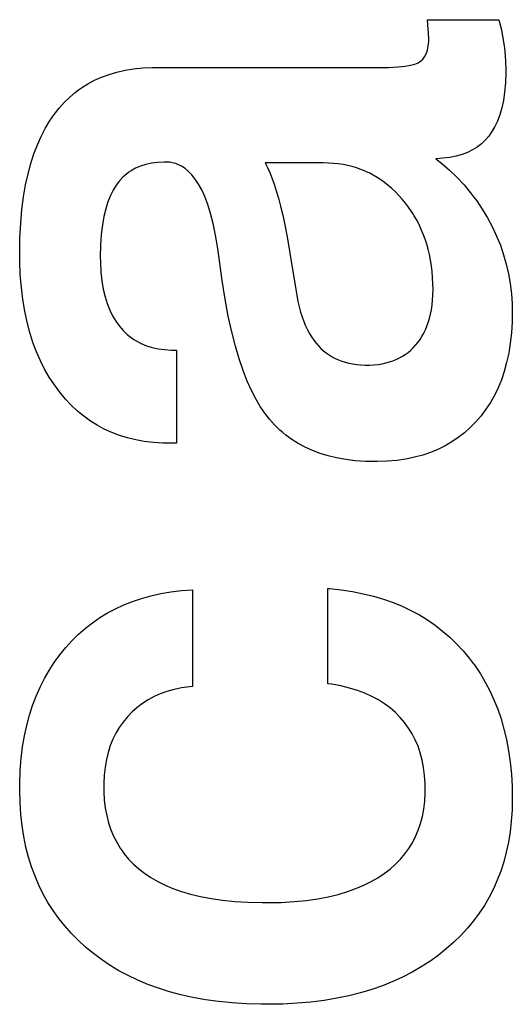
# Paper-space layout '170608_CRESCAD_1' of a CAD drawing. Header units: inches. Extents: x 0 to 17, y 0 to 11.
# Tile 84 of 139: x 15.0352 to 15.0664, y 6.3696 to 6.432. Entities that reach past the tile are written whole.
import ezdxf

# ---------------------------------------------------------------- set-up
doc = ezdxf.new("R2010")
doc.units = ezdxf.units.IN
doc.header["$LTSCALE"] = 0.935
doc.header["$MEASUREMENT"] = 0
doc.linetypes.add('HIDDEN', pattern=[0.2, 0.1, -0.1])
doc.layers.add('DEFAULT_2', color=7, linetype='HIDDEN')

psp = doc.layouts.new('170608_CRESCAD_1')

# ---------------------------------------------------------------- linework, layer by layer
at = {"layer": 'DEFAULT_2', "color": 7, "linetype": 'CONTINUOUS'}
for p, q in [((15.06104, 6.431977), (15.065567, 6.431977)), ((15.061094, 6.431356), (15.06104, 6.431977)), ((15.065567, 6.431977), (15.065717, 6.431343)), ((15.061107, 6.431174), (15.061094, 6.431356)), ((15.061111, 6.431101), (15.061107, 6.431174)), ((15.061123, 6.430749), (15.061111, 6.431101)), ((15.065717, 6.431343), (15.06584, 6.430683)), ((15.061093, 6.430299), (15.06112, 6.430602)), ((15.06112, 6.430602), (15.061123, 6.430749)), ((15.06584, 6.430683), (15.065894, 6.430331)), ((15.060865, 6.429634), (15.060962, 6.42982)), ((15.060962, 6.42982), (15.061039, 6.43004)), ((15.061039, 6.43004), (15.061093, 6.430299)), ((15.065894, 6.430331), (15.065936, 6.429976)), ((15.065936, 6.429976), (15.065988, 6.429358)), ((15.059621, 6.429026), (15.059976, 6.42909)), ((15.059976, 6.42909), (15.06025, 6.429167)), ((15.06025, 6.429167), (15.060456, 6.429253)), ((15.060456, 6.429253), (15.060607, 6.429347)), ((15.060607, 6.429347), (15.060747, 6.429477)), ((15.060747, 6.429477), (15.060865, 6.429634)), ((15.065988, 6.429358), (15.066004, 6.428792)), ((15.040426, 6.428342), (15.040894, 6.428514)), ((15.040894, 6.428514), (15.041386, 6.428659)), ((15.041386, 6.428659), (15.041904, 6.428777)), ((15.041904, 6.428777), (15.042449, 6.428866)), ((15.042449, 6.428866), (15.043025, 6.428926)), ((15.043025, 6.428926), (15.043633, 6.428955)), ((15.043633, 6.428955), (15.043885, 6.428957)), ((15.043885, 6.428957), (15.058411, 6.428957)), ((15.058411, 6.428957), (15.058595, 6.428958)), ((15.058595, 6.428958), (15.059166, 6.428981)), ((15.059166, 6.428981), (15.059621, 6.429026)), ((15.066003, 6.428623), (15.06598, 6.427979)), ((15.066004, 6.428792), (15.066003, 6.428623)), ((15.039156, 6.427665), (15.039559, 6.427917)), ((15.039559, 6.427917), (15.039982, 6.428143)), ((15.039982, 6.428143), (15.040426, 6.428342)), ((15.06598, 6.427979), (15.065927, 6.427394)), ((15.038409, 6.427077), (15.038773, 6.427384)), ((15.038773, 6.427384), (15.038962, 6.427528)), ((15.038962, 6.427528), (15.039156, 6.427665)), ((15.065927, 6.427394), (15.065848, 6.426863)), ((15.037735, 6.426374), (15.038063, 6.42674)), ((15.038063, 6.42674), (15.038409, 6.427077)), ((15.065848, 6.426863), (15.065745, 6.426383)), ((15.03713, 6.425547), (15.037425, 6.425977)), ((15.037425, 6.425977), (15.037735, 6.426374)), ((15.065745, 6.426383), (15.06562, 6.425948)), ((15.036854, 6.425084), (15.03713, 6.425547)), ((15.065474, 6.425556), (15.065309, 6.425203)), ((15.06562, 6.425948), (15.065474, 6.425556)), ((15.036597, 6.424587), (15.036854, 6.425084)), ((15.065124, 6.424884), (15.064921, 6.424599)), ((15.065309, 6.425203), (15.065124, 6.424884)), ((15.036359, 6.424053), (15.036597, 6.424587)), ((15.064454, 6.424111), (15.064187, 6.423906)), ((15.064698, 6.424342), (15.064454, 6.424111)), ((15.064921, 6.424599), (15.064698, 6.424342)), ((15.035943, 6.422867), (15.036141, 6.42348)), ((15.036141, 6.42348), (15.036359, 6.424053)), ((15.063582, 6.423569), (15.06324, 6.423437)), ((15.063897, 6.423725), (15.063582, 6.423569)), ((15.064187, 6.423906), (15.063897, 6.423725)), ((15.035767, 6.422209), (15.035943, 6.422867)), ((15.043579, 6.422884), (15.043218, 6.422804)), ((15.043969, 6.422935), (15.043579, 6.422884)), ((15.044391, 6.422957), (15.043969, 6.422935)), ((15.044468, 6.422957), (15.044391, 6.422957)), ((15.044736, 6.422941), (15.044468, 6.422957)), ((15.044992, 6.422892), (15.044736, 6.422941)), ((15.045116, 6.422856), (15.044992, 6.422892)), ((15.045238, 6.422812), (15.045116, 6.422856)), ((15.054451, 6.422902), (15.050782, 6.422902)), ((15.050782, 6.422902), (15.050921, 6.422618)), ((15.054777, 6.422895), (15.054451, 6.422902)), ((15.055094, 6.422875), (15.054777, 6.422895)), ((15.055402, 6.422843), (15.055094, 6.422875)), ((15.06202, 6.423194), (15.06158, 6.42317)), ((15.06158, 6.42317), (15.06194, 6.422879)), ((15.06194, 6.422879), (15.062443, 6.422438)), ((15.062462, 6.423248), (15.06202, 6.423194)), ((15.062867, 6.423329), (15.062462, 6.423248)), ((15.06324, 6.423437), (15.062867, 6.423329)), ((15.042152, 6.422313), (15.042021, 6.422216)), ((15.042288, 6.422403), (15.042152, 6.422313)), ((15.042575, 6.422563), (15.042288, 6.422403)), ((15.042885, 6.422696), (15.042575, 6.422563)), ((15.043218, 6.422804), (15.042885, 6.422696)), ((15.045475, 6.422699), (15.045238, 6.422812)), ((15.045703, 6.422552), (15.045475, 6.422699)), ((15.045925, 6.422369), (15.045703, 6.422552)), ((15.046142, 6.422147), (15.045925, 6.422369)), ((15.050921, 6.422618), (15.05106, 6.422302)), ((15.05106, 6.422302), (15.051198, 6.421953)), ((15.055702, 6.422797), (15.055402, 6.422843)), ((15.055994, 6.422739), (15.055702, 6.422797)), ((15.056279, 6.422669), (15.055994, 6.422739)), ((15.056557, 6.422586), (15.056279, 6.422669)), ((15.056828, 6.422491), (15.056557, 6.422586)), ((15.057093, 6.422384), (15.056828, 6.422491)), ((15.057224, 6.422326), (15.057093, 6.422384)), ((15.057352, 6.422265), (15.057224, 6.422326)), ((15.057606, 6.422133), (15.057352, 6.422265)), ((15.062443, 6.422438), (15.062915, 6.421981)), ((15.035614, 6.421505), (15.035767, 6.422209)), ((15.041548, 6.42176), (15.041339, 6.421489)), ((15.041775, 6.422002), (15.041548, 6.42176)), ((15.042021, 6.422216), (15.041775, 6.422002)), ((15.046353, 6.42188), (15.046142, 6.422147)), ((15.046558, 6.421566), (15.046353, 6.42188)), ((15.051198, 6.421953), (15.051337, 6.421567)), ((15.057854, 6.421988), (15.057606, 6.422133)), ((15.058096, 6.421831), (15.057854, 6.421988)), ((15.058334, 6.421661), (15.058096, 6.421831)), ((15.058566, 6.421477), (15.058334, 6.421661)), ((15.062915, 6.421981), (15.063357, 6.421506)), ((15.035485, 6.420752), (15.035614, 6.421505)), ((15.04115, 6.42118), (15.040978, 6.420832)), ((15.041339, 6.421489), (15.04115, 6.42118)), ((15.046758, 6.421198), (15.046558, 6.421566)), ((15.046952, 6.42077), (15.046758, 6.421198)), ((15.051337, 6.421567), (15.051474, 6.421142)), ((15.051474, 6.421142), (15.051611, 6.420675)), ((15.058794, 6.42128), (15.058566, 6.421477)), ((15.059018, 6.421068), (15.058794, 6.42128)), ((15.059237, 6.420841), (15.059018, 6.421068)), ((15.063357, 6.421506), (15.06377, 6.421013)), ((15.06377, 6.421013), (15.063966, 6.420759)), ((15.035382, 6.419946), (15.035485, 6.420752)), ((15.040823, 6.420441), (15.040685, 6.420004)), ((15.040978, 6.420832), (15.040823, 6.420441)), ((15.047137, 6.420275), (15.046952, 6.42077)), ((15.051611, 6.420675), (15.051746, 6.420162)), ((15.059438, 6.420615), (15.059237, 6.420841)), ((15.059647, 6.420361), (15.059438, 6.420615)), ((15.059844, 6.420101), (15.059647, 6.420361)), ((15.063966, 6.420759), (15.064156, 6.4205)), ((15.064156, 6.4205), (15.064514, 6.419969)), ((15.035306, 6.419084), (15.035382, 6.419946)), ((15.040685, 6.420004), (15.040568, 6.419515)), ((15.047314, 6.419708), (15.047137, 6.420275)), ((15.051746, 6.420162), (15.05188, 6.419601)), ((15.060029, 6.419834), (15.059844, 6.420101)), ((15.060117, 6.419698), (15.060029, 6.419834)), ((15.064514, 6.419969), (15.064845, 6.419417)), ((15.040568, 6.419515), (15.040472, 6.41897)), ((15.047479, 6.41906), (15.047314, 6.419708)), ((15.05188, 6.419601), (15.052012, 6.418988)), ((15.060202, 6.41956), (15.060117, 6.419698)), ((15.060364, 6.419279), (15.060202, 6.41956)), ((15.060513, 6.418991), (15.060364, 6.419279)), ((15.064845, 6.419417), (15.06515, 6.418843)), ((15.035258, 6.418164), (15.035306, 6.419084)), ((15.040472, 6.41897), (15.0404, 6.418364)), ((15.047632, 6.418323), (15.047479, 6.41906)), ((15.052012, 6.418988), (15.052142, 6.418318)), ((15.060651, 6.418695), (15.060513, 6.418991)), ((15.060778, 6.418391), (15.060651, 6.418695)), ((15.06515, 6.418843), (15.06542, 6.418267)), ((15.035241, 6.417181), (15.035258, 6.418164)), ((15.0404, 6.418364), (15.040354, 6.417693)), ((15.04777, 6.41749), (15.047632, 6.418323)), ((15.052142, 6.418318), (15.052269, 6.417588)), ((15.060893, 6.41808), (15.060778, 6.418391)), ((15.060997, 6.417759), (15.060893, 6.41808)), ((15.06542, 6.418267), (15.065657, 6.417682)), ((15.040354, 6.417693), (15.040339, 6.416949)), ((15.048047, 6.415443), (15.04777, 6.41749)), ((15.052269, 6.417588), (15.052394, 6.416793)), ((15.061089, 6.41743), (15.060997, 6.417759)), ((15.061169, 6.417092), (15.061089, 6.41743)), ((15.065657, 6.417682), (15.065861, 6.417089)), ((15.035241, 6.417162), (15.035241, 6.417181)), ((15.035246, 6.416682), (15.035241, 6.417162)), ((15.035279, 6.415827), (15.035246, 6.416682)), ((15.040339, 6.416949), (15.040343, 6.416605)), ((15.052394, 6.416793), (15.052412, 6.416674)), ((15.052412, 6.416674), (15.052705, 6.414885)), ((15.061238, 6.416744), (15.061169, 6.417092)), ((15.061295, 6.416387), (15.061238, 6.416744)), ((15.065861, 6.417089), (15.066033, 6.416487)), ((15.040343, 6.416605), (15.040376, 6.415991)), ((15.040376, 6.415991), (15.040437, 6.415425)), ((15.061339, 6.416019), (15.061295, 6.416387)), ((15.06137, 6.41564), (15.061339, 6.416019)), ((15.066033, 6.416487), (15.066173, 6.415875)), ((15.035343, 6.415015), (15.035279, 6.415827)), ((15.040437, 6.415425), (15.040525, 6.414904)), ((15.048235, 6.414264), (15.048047, 6.415443)), ((15.061389, 6.415249), (15.06137, 6.41564)), ((15.066173, 6.415875), (15.06628, 6.415253)), ((15.035436, 6.414245), (15.035343, 6.415015)), ((15.040525, 6.414904), (15.040639, 6.414426)), ((15.052705, 6.414885), (15.052793, 6.41439)), ((15.061388, 6.414533), (15.061395, 6.414879)), ((15.061395, 6.414882), (15.061389, 6.415249)), ((15.061395, 6.414879), (15.061395, 6.414882)), ((15.06628, 6.415253), (15.066356, 6.414619)), ((15.035557, 6.413513), (15.035436, 6.414245)), ((15.040639, 6.414426), (15.040776, 6.413986)), ((15.04844, 6.413184), (15.048235, 6.414264)), ((15.052793, 6.41439), (15.052846, 6.414124)), ((15.052846, 6.414124), (15.052927, 6.413776)), ((15.061337, 6.413893), (15.061368, 6.414205)), ((15.061368, 6.414205), (15.061388, 6.414533)), ((15.066356, 6.414619), (15.066399, 6.413972)), ((15.035705, 6.412819), (15.035557, 6.413513)), ((15.040776, 6.413986), (15.040935, 6.413583)), ((15.040935, 6.413583), (15.041115, 6.413215)), ((15.052927, 6.413776), (15.053016, 6.413449)), ((15.061238, 6.413316), (15.061293, 6.413597)), ((15.061293, 6.413597), (15.061337, 6.413893)), ((15.066399, 6.413972), (15.06641, 6.413441)), ((15.041115, 6.413215), (15.041315, 6.412878)), ((15.041315, 6.412878), (15.041536, 6.412571)), ((15.048657, 6.412199), (15.04844, 6.413184)), ((15.053016, 6.413449), (15.053113, 6.413143)), ((15.053113, 6.413143), (15.053218, 6.412855)), ((15.061097, 6.412795), (15.061173, 6.413049)), ((15.061173, 6.413049), (15.061238, 6.413316)), ((15.06641, 6.413441), (15.066398, 6.412835)), ((15.035878, 6.412159), (15.035705, 6.412819)), ((15.041536, 6.412571), (15.041777, 6.41229)), ((15.041777, 6.41229), (15.042035, 6.41204)), ((15.053218, 6.412855), (15.053331, 6.412586)), ((15.053331, 6.412586), (15.05345, 6.412334)), ((15.05345, 6.412334), (15.053576, 6.412099)), ((15.06081, 6.412109), (15.060915, 6.412326)), ((15.060915, 6.412326), (15.061011, 6.412554)), ((15.061011, 6.412554), (15.061097, 6.412795)), ((15.066398, 6.412835), (15.066356, 6.412136)), ((15.036077, 6.411532), (15.035878, 6.412159)), ((15.042035, 6.41204), (15.042312, 6.411818)), ((15.042312, 6.411818), (15.042457, 6.411718)), ((15.042457, 6.411718), (15.042607, 6.411625)), ((15.042607, 6.411625), (15.042922, 6.411459)), ((15.048889, 6.411302), (15.048657, 6.412199)), ((15.053576, 6.412099), (15.053709, 6.41188)), ((15.053709, 6.41188), (15.053847, 6.411677)), ((15.053847, 6.411677), (15.053993, 6.411487)), ((15.060436, 6.411522), (15.060571, 6.411707)), ((15.060571, 6.411707), (15.060695, 6.411903)), ((15.060695, 6.411903), (15.06081, 6.412109)), ((15.066356, 6.412136), (15.066284, 6.411475)), ((15.036301, 6.410936), (15.036077, 6.411532)), ((15.042922, 6.411459), (15.043257, 6.411321)), ((15.043257, 6.411321), (15.043614, 6.411209)), ((15.043614, 6.411209), (15.043996, 6.411126)), ((15.043996, 6.411126), (15.044405, 6.411072)), ((15.044405, 6.411072), (15.044843, 6.411049)), ((15.044843, 6.411049), (15.044952, 6.411048)), ((15.044952, 6.411048), (15.045165, 6.411048)), ((15.045165, 6.411048), (15.045165, 6.40515)), ((15.049131, 6.410487), (15.048889, 6.411302)), ((15.053993, 6.411487), (15.054144, 6.411312)), ((15.054144, 6.411312), (15.054301, 6.41115)), ((15.054301, 6.41115), (15.054467, 6.411)), ((15.054467, 6.411), (15.054641, 6.410861)), ((15.059816, 6.410896), (15.059983, 6.411035)), ((15.059983, 6.411035), (15.060141, 6.411185)), ((15.060141, 6.411185), (15.060292, 6.411347)), ((15.060292, 6.411347), (15.060436, 6.411522)), ((15.066284, 6.411475), (15.066183, 6.410848)), ((15.036548, 6.41037), (15.036301, 6.410936)), ((15.049383, 6.40975), (15.049131, 6.410487)), ((15.054641, 6.410861), (15.054821, 6.410734)), ((15.054821, 6.410734), (15.055009, 6.410619)), ((15.055009, 6.410619), (15.055203, 6.410515)), ((15.055203, 6.410515), (15.055407, 6.410423)), ((15.055407, 6.410423), (15.055619, 6.410341)), ((15.058858, 6.410367), (15.059068, 6.410451)), ((15.059068, 6.410451), (15.059268, 6.410546)), ((15.059268, 6.410546), (15.059459, 6.410652)), ((15.059459, 6.410652), (15.059642, 6.410768)), ((15.059642, 6.410768), (15.059816, 6.410896)), ((15.066183, 6.410848), (15.066054, 6.410255)), ((15.036819, 6.409832), (15.036548, 6.41037)), ((15.037114, 6.40932), (15.036819, 6.409832)), ((15.055619, 6.410341), (15.05584, 6.410271)), ((15.05584, 6.410271), (15.056071, 6.410212)), ((15.056071, 6.410212), (15.056313, 6.410165)), ((15.056313, 6.410165), (15.056565, 6.410129)), ((15.056565, 6.410129), (15.05683, 6.410106)), ((15.05683, 6.410106), (15.057107, 6.410096)), ((15.057107, 6.410096), (15.05719, 6.410095)), ((15.05719, 6.410095), (15.057374, 6.410098)), ((15.057374, 6.410098), (15.057651, 6.410113)), ((15.057651, 6.410113), (15.057916, 6.41014)), ((15.057916, 6.41014), (15.058168, 6.41018)), ((15.058168, 6.41018), (15.058409, 6.410231)), ((15.058409, 6.410231), (15.058639, 6.410293)), ((15.058639, 6.410293), (15.058858, 6.410367)), ((15.066054, 6.410255), (15.065899, 6.409693)), ((15.037433, 6.408833), (15.037114, 6.40932)), ((15.049643, 6.409084), (15.049383, 6.40975)), ((15.065718, 6.40916), (15.065512, 6.408655)), ((15.065899, 6.409693), (15.065718, 6.40916)), ((15.037776, 6.408371), (15.037433, 6.408833)), ((15.049911, 6.408486), (15.049643, 6.409084)), ((15.065512, 6.408655), (15.065281, 6.408176)), ((15.038133, 6.407941), (15.037776, 6.408371)), ((15.038505, 6.407546), (15.038133, 6.407941)), ((15.050186, 6.407949), (15.049911, 6.408486)), ((15.050466, 6.407471), (15.050186, 6.407949)), ((15.065281, 6.408176), (15.065025, 6.407722)), ((15.038892, 6.407183), (15.038505, 6.407546)), ((15.050751, 6.407046), (15.050466, 6.407471)), ((15.064745, 6.407291), (15.064438, 6.406883)), ((15.065025, 6.407722), (15.064745, 6.407291)), ((15.039293, 6.406852), (15.038892, 6.407183)), ((15.039711, 6.406551), (15.039293, 6.406852)), ((15.051041, 6.40667), (15.050751, 6.407046)), ((15.051365, 6.406308), (15.051041, 6.40667)), ((15.064276, 6.406687), (15.064106, 6.406497)), ((15.064438, 6.406883), (15.064276, 6.406687)), ((15.040144, 6.406279), (15.039711, 6.406551)), ((15.040594, 6.406037), (15.040144, 6.406279)), ((15.041062, 6.405824), (15.040594, 6.406037)), ((15.051709, 6.405972), (15.051365, 6.406308)), ((15.063753, 6.406136), (15.063382, 6.405804)), ((15.064106, 6.406497), (15.063753, 6.406136)), ((15.041548, 6.405639), (15.041062, 6.405824)), ((15.042052, 6.405484), (15.041548, 6.405639)), ((15.042578, 6.405357), (15.042052, 6.405484)), ((15.051889, 6.405815), (15.051709, 6.405972)), ((15.052074, 6.405663), (15.051889, 6.405815)), ((15.052461, 6.40538), (15.052074, 6.405663)), ((15.062992, 6.4055), (15.062583, 6.405224)), ((15.063382, 6.405804), (15.062992, 6.4055)), ((15.043126, 6.405259), (15.042578, 6.405357)), ((15.043697, 6.405192), (15.043126, 6.405259)), ((15.044294, 6.405156), (15.043697, 6.405192)), ((15.044672, 6.40515), (15.044294, 6.405156)), ((15.045165, 6.40515), (15.044672, 6.40515)), ((15.05287, 6.405122), (15.052461, 6.40538)), ((15.053302, 6.40489), (15.05287, 6.405122)), ((15.05376, 6.404682), (15.053302, 6.40489)), ((15.062154, 6.404975), (15.061705, 6.404754)), ((15.062583, 6.405224), (15.062154, 6.404975)), ((15.054243, 6.4045), (15.05376, 6.404682)), ((15.054755, 6.404343), (15.054243, 6.4045)), ((15.055295, 6.404213), (15.054755, 6.404343)), ((15.055868, 6.40411), (15.055295, 6.404213)), ((15.059675, 6.404138), (15.059102, 6.404054)), ((15.060221, 6.40425), (15.059675, 6.404138)), ((15.06074, 6.404391), (15.060221, 6.40425)), ((15.061234, 6.404559), (15.06074, 6.404391)), ((15.061705, 6.404754), (15.061234, 6.404559)), ((15.056475, 6.404035), (15.055868, 6.40411)), ((15.057117, 6.40399), (15.056475, 6.404035)), ((15.057737, 6.403977), (15.057117, 6.40399)), ((15.057865, 6.403977), (15.057737, 6.403977)), ((15.058499, 6.404), (15.057865, 6.403977)), ((15.059102, 6.404054), (15.058499, 6.404)), ((15.042949, 6.395313), (15.043542, 6.395477)), ((15.043542, 6.395477), (15.044161, 6.395614)), ((15.044161, 6.395614), (15.044805, 6.395724)), ((15.044805, 6.395724), (15.045477, 6.395804)), ((15.045477, 6.395804), (15.046165, 6.395855)), ((15.046165, 6.395855), (15.046165, 6.389737)), ((15.054746, 6.395937), (15.054839, 6.39593)), ((15.054746, 6.38991), (15.054746, 6.395937)), ((15.054839, 6.39593), (15.055583, 6.395852)), ((15.055583, 6.395852), (15.056297, 6.395746)), ((15.056297, 6.395746), (15.05698, 6.395612)), ((15.05698, 6.395612), (15.057636, 6.395451)), ((15.057636, 6.395451), (15.058264, 6.395264)), ((15.041306, 6.39466), (15.041832, 6.394904)), ((15.041832, 6.394904), (15.042379, 6.395122)), ((15.042379, 6.395122), (15.042949, 6.395313)), ((15.058264, 6.395264), (15.058867, 6.395051)), ((15.058867, 6.395051), (15.059445, 6.394813)), ((15.059445, 6.394813), (15.06, 6.394549)), ((15.040314, 6.394094), (15.0408, 6.39439)), ((15.0408, 6.39439), (15.041306, 6.39466)), ((15.06, 6.394549), (15.060532, 6.394261)), ((15.060532, 6.394261), (15.061044, 6.393947)), ((15.039396, 6.39342), (15.039846, 6.39377)), ((15.039846, 6.39377), (15.040314, 6.394094)), ((15.061044, 6.393947), (15.061534, 6.393608)), ((15.061534, 6.393608), (15.061771, 6.393429)), ((15.038551, 6.392636), (15.038965, 6.393042)), ((15.038965, 6.393042), (15.039396, 6.39342)), ((15.061771, 6.393429), (15.062004, 6.393243)), ((15.062004, 6.393243), (15.062455, 6.392852)), ((15.038154, 6.392201), (15.038551, 6.392636)), ((15.062455, 6.392852), (15.062886, 6.392434)), ((15.062886, 6.392434), (15.063299, 6.391989)), ((15.037426, 6.391256), (15.037777, 6.391738)), ((15.037777, 6.391738), (15.038154, 6.392201)), ((15.063299, 6.391989), (15.06369, 6.391522)), ((15.037101, 6.390753), (15.037426, 6.391256)), ((15.06369, 6.391522), (15.063875, 6.391281)), ((15.063875, 6.391281), (15.064054, 6.391036)), ((15.064054, 6.391036), (15.064392, 6.39053)), ((15.036802, 6.39023), (15.037101, 6.390753)), ((15.064392, 6.39053), (15.064704, 6.390004)), ((15.036528, 6.389685), (15.036802, 6.39023)), ((15.054991, 6.389874), (15.054746, 6.38991)), ((15.055568, 6.389767), (15.054991, 6.389874)), ((15.064704, 6.390004), (15.06499, 6.389456)), ((15.036279, 6.389117), (15.036528, 6.389685)), ((15.044137, 6.389266), (15.043738, 6.389088)), ((15.044558, 6.389418), (15.044137, 6.389266)), ((15.045004, 6.389545), (15.044558, 6.389418)), ((15.045477, 6.389645), (15.045004, 6.389545)), ((15.045979, 6.389718), (15.045477, 6.389645)), ((15.046165, 6.389737), (15.045979, 6.389718)), ((15.056108, 6.389635), (15.055568, 6.389767)), ((15.056612, 6.389479), (15.056108, 6.389635)), ((15.057083, 6.389301), (15.056612, 6.389479)), ((15.057523, 6.389101), (15.057083, 6.389301)), ((15.06499, 6.389456), (15.065252, 6.388887)), ((15.036056, 6.388526), (15.036279, 6.389117)), ((15.043006, 6.388654), (15.042835, 6.38853)), ((15.043362, 6.388884), (15.043006, 6.388654)), ((15.043738, 6.389088), (15.043362, 6.388884)), ((15.057934, 6.388879), (15.057523, 6.389101)), ((15.058318, 6.388636), (15.057934, 6.388879)), ((15.058676, 6.38837), (15.058318, 6.388636)), ((15.065252, 6.388887), (15.065488, 6.388294)), ((15.035858, 6.387909), (15.036056, 6.388526)), ((15.042353, 6.388117), (15.042054, 6.387808)), ((15.04267, 6.388399), (15.042353, 6.388117)), ((15.042835, 6.38853), (15.04267, 6.388399)), ((15.05901, 6.388083), (15.058676, 6.38837)), ((15.05932, 6.387772), (15.05901, 6.388083)), ((15.065488, 6.388294), (15.065698, 6.387677)), ((15.035686, 6.387267), (15.035858, 6.387909)), ((15.04166, 6.387311), (15.041542, 6.387136)), ((15.041785, 6.387481), (15.04166, 6.387311)), ((15.042054, 6.387808), (15.041785, 6.387481)), ((15.059599, 6.387444), (15.05932, 6.387772)), ((15.05985, 6.387098), (15.059599, 6.387444)), ((15.065698, 6.387677), (15.065883, 6.387034)), ((15.035541, 6.386597), (15.035686, 6.387267)), ((15.041326, 6.386773), (15.041135, 6.386389)), ((15.041542, 6.387136), (15.041326, 6.386773)), ((15.060075, 6.386734), (15.05985, 6.387098)), ((15.060273, 6.38635), (15.060075, 6.386734)), ((15.065883, 6.387034), (15.066041, 6.386364)), ((15.035423, 6.385898), (15.035541, 6.386597)), ((15.041135, 6.386389), (15.040971, 6.385984)), ((15.060445, 6.385946), (15.060273, 6.38635)), ((15.066041, 6.386364), (15.066173, 6.385665)), ((15.035335, 6.385169), (15.035423, 6.385898)), ((15.040833, 6.385557), (15.040722, 6.385105)), ((15.040971, 6.385984), (15.040833, 6.385557)), ((15.060591, 6.38552), (15.060445, 6.385946)), ((15.060709, 6.385071), (15.060591, 6.38552)), ((15.066173, 6.385665), (15.066276, 6.384937)), ((15.035275, 6.384408), (15.035335, 6.385169)), ((15.040722, 6.385105), (15.040638, 6.384626)), ((15.060801, 6.384597), (15.060709, 6.385071)), ((15.066276, 6.384937), (15.066351, 6.384178)), ((15.035245, 6.383614), (15.035275, 6.384408)), ((15.040638, 6.384626), (15.040583, 6.38412)), ((15.060864, 6.384095), (15.060801, 6.384597)), ((15.066351, 6.384178), (15.066396, 6.383385)), ((15.035241, 6.383245), (15.035245, 6.383614)), ((15.040557, 6.383582), (15.040555, 6.383402)), ((15.040583, 6.38412), (15.040557, 6.383582)), ((15.060897, 6.383565), (15.060864, 6.384095)), ((15.060903, 6.383245), (15.060897, 6.383565)), ((15.035242, 6.383149), (15.035241, 6.383245)), ((15.035261, 6.382373), (15.035242, 6.383149)), ((15.040555, 6.383402), (15.04056, 6.383079)), ((15.04056, 6.383079), (15.040594, 6.382541)), ((15.060869, 6.382462), (15.060899, 6.382986)), ((15.060899, 6.382986), (15.060903, 6.383245)), ((15.066396, 6.383385), (15.06641, 6.382611)), ((15.035312, 6.381627), (15.035261, 6.382373)), ((15.040594, 6.382541), (15.040657, 6.382031)), ((15.060808, 6.381966), (15.060869, 6.382462)), ((15.06641, 6.382611), (15.066395, 6.381904)), ((15.040657, 6.382031), (15.040748, 6.381549)), ((15.06072, 6.381496), (15.060808, 6.381966)), ((15.066395, 6.381904), (15.066349, 6.381198)), ((15.035392, 6.38091), (15.035312, 6.381627)), ((15.040748, 6.381549), (15.040866, 6.381093)), ((15.040866, 6.381093), (15.041011, 6.38066)), ((15.060603, 6.381049), (15.06072, 6.381496)), ((15.066349, 6.381198), (15.066273, 6.380518)), ((15.035501, 6.380221), (15.035392, 6.38091)), ((15.041011, 6.38066), (15.041183, 6.380249)), ((15.060288, 6.38022), (15.060459, 6.380625)), ((15.060459, 6.380625), (15.060603, 6.381049)), ((15.066273, 6.380518), (15.066167, 6.379863)), ((15.035638, 6.379557), (15.035501, 6.380221)), ((15.041183, 6.380249), (15.041381, 6.379859)), ((15.041381, 6.379859), (15.041605, 6.379488)), ((15.059866, 6.379468), (15.060091, 6.379835)), ((15.060091, 6.379835), (15.060288, 6.38022)), ((15.066167, 6.379863), (15.066033, 6.379231)), ((15.035803, 6.378918), (15.035638, 6.379557)), ((15.041605, 6.379488), (15.041727, 6.379309)), ((15.041727, 6.379309), (15.041856, 6.379135)), ((15.059613, 6.379119), (15.059866, 6.379468)), ((15.066033, 6.379231), (15.065871, 6.37862)), ((15.035995, 6.378302), (15.035803, 6.378918)), ((15.041856, 6.379135), (15.042134, 6.378801)), ((15.042134, 6.378801), (15.042441, 6.378483)), ((15.059022, 6.378469), (15.059332, 6.378786)), ((15.059332, 6.378786), (15.059613, 6.379119)), ((15.065871, 6.37862), (15.065681, 6.378031)), ((15.036214, 6.377709), (15.035995, 6.378302)), ((15.042441, 6.378483), (15.042777, 6.378183)), ((15.042777, 6.378183), (15.043145, 6.377898)), ((15.058308, 6.377882), (15.058681, 6.378168)), ((15.058681, 6.378168), (15.059022, 6.378469)), ((15.065681, 6.378031), (15.065463, 6.377461)), ((15.036459, 6.377137), (15.036214, 6.377709)), ((15.043145, 6.377898), (15.043543, 6.377631)), ((15.043543, 6.377631), (15.043973, 6.377382)), ((15.043973, 6.377382), (15.044437, 6.377152)), ((15.057013, 6.377137), (15.057478, 6.377367)), ((15.057478, 6.377367), (15.057909, 6.377616)), ((15.057909, 6.377616), (15.058308, 6.377882)), ((15.065463, 6.377461), (15.065219, 6.37691)), ((15.036731, 6.376584), (15.036459, 6.377137)), ((15.044437, 6.377152), (15.044937, 6.37694)), ((15.044937, 6.37694), (15.045477, 6.376747)), ((15.045477, 6.376747), (15.046058, 6.376574)), ((15.055391, 6.376562), (15.055972, 6.376733)), ((15.055972, 6.376733), (15.056511, 6.376925)), ((15.056511, 6.376925), (15.057013, 6.377137)), ((15.065219, 6.37691), (15.064946, 6.376377)), ((15.03703, 6.376051), (15.036731, 6.376584)), ((15.046058, 6.376574), (15.046683, 6.376423)), ((15.046683, 6.376423), (15.047355, 6.376294)), ((15.047355, 6.376294), (15.048078, 6.37619)), ((15.048078, 6.37619), (15.048852, 6.376111)), ((15.048852, 6.376111), (15.049685, 6.376059)), ((15.051784, 6.376056), (15.052609, 6.376105)), ((15.052609, 6.376105), (15.05338, 6.376182)), ((15.05338, 6.376182), (15.054098, 6.376285)), ((15.054098, 6.376285), (15.054768, 6.376412)), ((15.054768, 6.376412), (15.055391, 6.376562)), ((15.064946, 6.376377), (15.064646, 6.375861)), ((15.037356, 6.375536), (15.03703, 6.376051)), ((15.037709, 6.375039), (15.037356, 6.375536)), ((15.049685, 6.376059), (15.050577, 6.376037)), ((15.050577, 6.376037), (15.050782, 6.376036)), ((15.050782, 6.376036), (15.050901, 6.376036)), ((15.050901, 6.376036), (15.051784, 6.376056)), ((15.064646, 6.375861), (15.064318, 6.375362)), ((15.03809, 6.37456), (15.037709, 6.375039)), ((15.063961, 6.37488), (15.063576, 6.374413)), ((15.064318, 6.375362), (15.063961, 6.37488)), ((15.038499, 6.374097), (15.03809, 6.37456)), ((15.063576, 6.374413), (15.06316, 6.373961)), ((15.038937, 6.373651), (15.038499, 6.374097)), ((15.039406, 6.373221), (15.038937, 6.373651)), ((15.06316, 6.373961), (15.062714, 6.373525)), ((15.039901, 6.372811), (15.039406, 6.373221)), ((15.062236, 6.373103), (15.061728, 6.372697)), ((15.062714, 6.373525), (15.062236, 6.373103)), ((15.040418, 6.372425), (15.039901, 6.372811)), ((15.040957, 6.372063), (15.040418, 6.372425)), ((15.061728, 6.372697), (15.061198, 6.372316)), ((15.041519, 6.371725), (15.040957, 6.372063)), ((15.042105, 6.371411), (15.041519, 6.371725)), ((15.060646, 6.37196), (15.06007, 6.371627)), ((15.061198, 6.372316), (15.060646, 6.37196)), ((15.042717, 6.37112), (15.042105, 6.371411)), ((15.043356, 6.370853), (15.042717, 6.37112)), ((15.05947, 6.371318), (15.058845, 6.371034)), ((15.06007, 6.371627), (15.05947, 6.371318)), ((15.044023, 6.37061), (15.043356, 6.370853)), ((15.044718, 6.370391), (15.044023, 6.37061)), ((15.057516, 6.370537), (15.056808, 6.370325)), ((15.058194, 6.370773), (15.057516, 6.370537)), ((15.058845, 6.371034), (15.058194, 6.370773)), ((15.045444, 6.370197), (15.044718, 6.370391)), ((15.046202, 6.370028), (15.045444, 6.370197)), ((15.046994, 6.369886), (15.046202, 6.370028)), ((15.04782, 6.36977), (15.046994, 6.369886)), ((15.054502, 6.369844), (15.053666, 6.369738)), ((15.055302, 6.369978), (15.054502, 6.369844)), ((15.056071, 6.370138), (15.055302, 6.369978)), ((15.056808, 6.370325), (15.056071, 6.370138)), ((15.048682, 6.369683), (15.04782, 6.36977)), ((15.049584, 6.369625), (15.048682, 6.369683)), ((15.050526, 6.369597), (15.049584, 6.369625)), ((15.050896, 6.369595), (15.050526, 6.369597)), ((15.050935, 6.369595), (15.050896, 6.369595)), ((15.051884, 6.369612), (15.050935, 6.369595)), ((15.052794, 6.36966), (15.051884, 6.369612)), ((15.053666, 6.369738), (15.052794, 6.36966))]:
    psp.add_line(p, q, dxfattribs=at)

doc.saveas('drawing.dxf')
